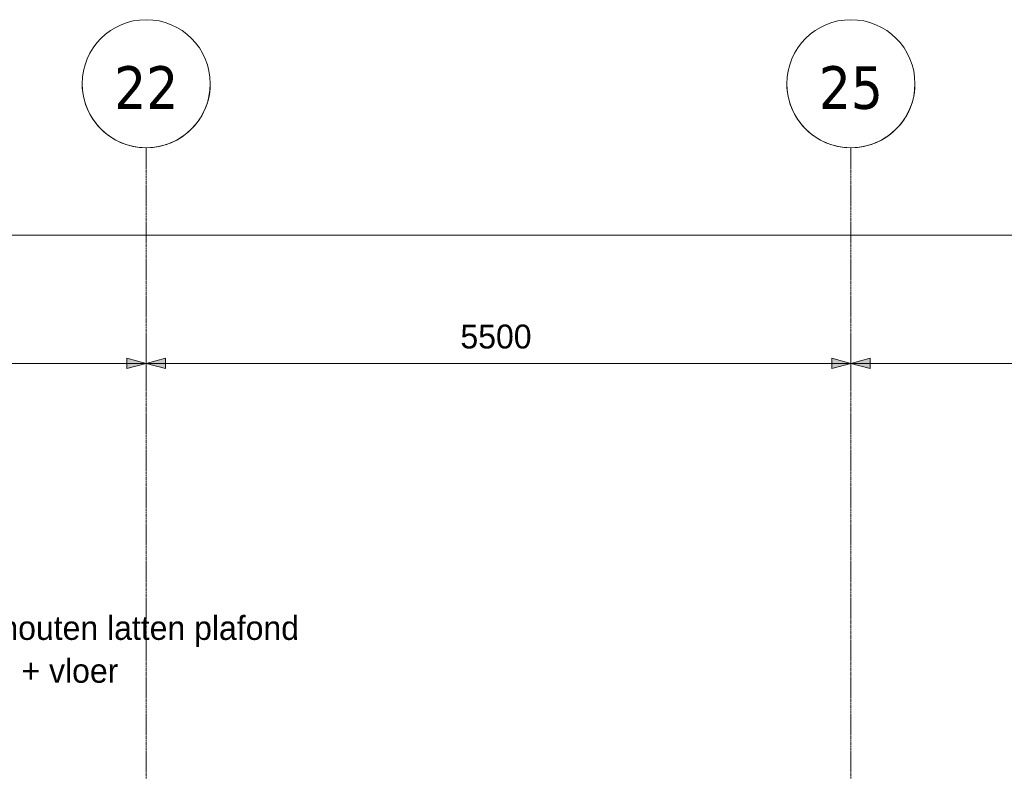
# Model space of a CAD drawing. Header units: millimetres. Extents: x 3625 to 90524, y -20577 to 42628.
# Tile 228 of 256: x 66752 to 74436, y 36758 to 42628. Entities that reach past the tile are written whole.
import ezdxf

# ---------------------------------------------------------------- set-up
doc = ezdxf.new("R2010")
doc.units = ezdxf.units.MM
doc.linetypes.add('stramien', pattern=[22.225, 12.7, -3.175, 3.175, -3.175])
for name, color, linetype, lineweight in [('A-ANNO-DIMS', 1, 'Continuous', 18), ('A-ANNO-DIMS-100', 1, 'Continuous', 18), ('A-CLNG-IDEN', 6, 'Continuous', 18), ('S-GRID', 1, 'Continuous', 18)]:
    doc.layers.add(name, color=color, linetype=linetype, lineweight=lineweight)
doc.styles.add('Frutiger_3', font='txt', dxfattribs={"height": 186.571782})
doc.styles.add('Tahoma', font='TAHOMA.TTF', dxfattribs={"height": 333.256173})
doc.dimstyles.new('00_KU_2_5mm_-_pijl', dxfattribs={"dimscale": 304.8, "dimtxt": 250, "dimasz": 0.492126, "dimexe": 0.590551, "dimexo": 0.0625, "dimgap": 0.164042, "dimtad": 1, "dimdec": 0, "dimzin": 0, "dimdsep": 46, "dimtxsty": 'Frutiger_3', "dimsah": 1, "dimcen": 0.09, "dimdle": 0.590551, "dimazin": 0, "dimtfac": 1, "dimtdec": 0, "dimtix": 1, "dimtmove": 0, "dimatfit": 3, "dimfxl": 0.590551, "dimfxlon": 1, "dimtvp": 1, "dimtolj": 1, "dimtzin": 0, "dimarcsym": 2})

# ---------------------------------------------------------------- blocks, each defined once
blk = doc.blocks.new('Grid - 5 mm-3639987-Plotview plafond vierde Verdieping - 1 op 100')
at = {"layer": 'S-GRID'}
blk.add_circle((0, 0), 5, dxfattribs=at)
for start, end in [(360, 180), (180, 360)]:
    blk.add_arc((0, 0), 5, start, end, dxfattribs=at)
blk = doc.blocks.new('DIMBLOCK1-Plotview plafond vierde Verdieping - 1 op 100')
at = {"layer": 'A-ANNO-DIMS-100', "transparency": 16777216}
for points in [[(29239.1, 40943.5), (29389.1, 40903.3), (29389.1, 40983.7)], [(78739.1, 40943.5), (78589.1, 40983.7), (78589.1, 40903.3)]]:
    blk.add_hatch(color=256, dxfattribs=at).paths.add_polyline_path(points, flags=0)
for p, q in [((29239.1, 41123.5), (29239.1, 40763.5)), ((29239.1, 40943.5), (29239.1, 41123.5)), ((78739.1, 41123.5), (78739.1, 40763.5)), ((78739.1, 40943.5), (78739.1, 41123.5)), ((29389.1, 40983.7), (29239.1, 40943.5)), ((29389.1, 40903.3), (29389.1, 40983.7)), ((78739.1, 40943.5), (78589.1, 40983.7)), ((78589.1, 40983.7), (78589.1, 40903.3)), ((29059.1, 40943.5), (78919.1, 40943.5)), ((29239.1, 40943.5), (29389.1, 40903.3)), ((78589.1, 40903.3), (78739.1, 40943.5))]:
    blk.add_line(p, q, dxfattribs=at)
at = {"layer": 'A-ANNO-DIMS-100', "color": 0, "transparency": 16777216, "insert": (53617.2, 41246.5), "char_height": 186.57, "width": 892.405, "attachment_point": 1, "line_spacing_factor": 1.017696, "style": 'Frutiger_3'}
blk.add_mtext('49500', dxfattribs=at)
blk = doc.blocks.new('DIMBLOCK8-Plotview plafond vierde Verdieping - 1 op 100')
at = {"layer": 'A-ANNO-DIMS-100', "transparency": 16777216}
for points in [[(62239.1, 39943.5), (62089.1, 39983.7), (62089.1, 39903.3)], [(62239.1, 39943.5), (62389.1, 39903.3), (62389.1, 39983.7)], [(67739.1, 39943.5), (67589.1, 39983.7), (67589.1, 39903.3)], [(67739.1, 39943.5), (67889.1, 39903.3), (67889.1, 39983.7)]]:
    blk.add_hatch(color=256, dxfattribs=at).paths.add_polyline_path(points, flags=0)
for p, q in [((62239.1, 40123.5), (62239.1, 39763.5)), ((62239.1, 39943.5), (62239.1, 40123.5)), ((67739.1, 40123.5), (67739.1, 39763.5)), ((67739.1, 39943.5), (67739.1, 40123.5)), ((62239.1, 39943.5), (62089.1, 39983.7)), ((62089.1, 39983.7), (62089.1, 39903.3)), ((62389.1, 39983.7), (62239.1, 39943.5)), ((62389.1, 39903.3), (62389.1, 39983.7)), ((67739.1, 39943.5), (67589.1, 39983.7)), ((67589.1, 39983.7), (67589.1, 39903.3)), ((67889.1, 39983.7), (67739.1, 39943.5)), ((67889.1, 39903.3), (67889.1, 39983.7)), ((62089.1, 39903.3), (62239.1, 39943.5)), ((62239.1, 39943.5), (67739.1, 39943.5)), ((62239.1, 39943.5), (62389.1, 39903.3)), ((67589.1, 39903.3), (67739.1, 39943.5)), ((67739.1, 39943.5), (67889.1, 39903.3))]:
    blk.add_line(p, q, dxfattribs=at)
at = {"layer": 'A-ANNO-DIMS-100', "color": 0, "transparency": 16777216, "insert": (64691.6, 40246.5), "char_height": 186.57, "width": 713.924, "attachment_point": 1, "line_spacing_factor": 1.017696, "style": 'Frutiger_3'}
blk.add_mtext('5500', dxfattribs=at)
blk = doc.blocks.new('DIMBLOCK9-Plotview plafond vierde Verdieping - 1 op 100')
at = {"layer": 'A-ANNO-DIMS-100', "transparency": 16777216}
for points in [[(67739.1, 39943.5), (67589.1, 39983.7), (67589.1, 39903.3)], [(67739.1, 39943.5), (67889.1, 39903.3), (67889.1, 39983.7)], [(73239.1, 39943.5), (73089.1, 39983.7), (73089.1, 39903.3)], [(73239.1, 39943.5), (73389.1, 39903.3), (73389.1, 39983.7)]]:
    blk.add_hatch(color=256, dxfattribs=at).paths.add_polyline_path(points, flags=0)
for p, q in [((67739.1, 40123.5), (67739.1, 39763.5)), ((67739.1, 39943.5), (67739.1, 40123.5)), ((73239.1, 40123.5), (73239.1, 39763.5)), ((73239.1, 39943.5), (73239.1, 40123.5)), ((67739.1, 39943.5), (67589.1, 39983.7)), ((67589.1, 39983.7), (67589.1, 39903.3)), ((67889.1, 39983.7), (67739.1, 39943.5)), ((67889.1, 39903.3), (67889.1, 39983.7)), ((73239.1, 39943.5), (73089.1, 39983.7)), ((73089.1, 39983.7), (73089.1, 39903.3)), ((73389.1, 39983.7), (73239.1, 39943.5)), ((73389.1, 39903.3), (73389.1, 39983.7)), ((67589.1, 39903.3), (67739.1, 39943.5)), ((67739.1, 39943.5), (73239.1, 39943.5)), ((67739.1, 39943.5), (67889.1, 39903.3)), ((73089.1, 39903.3), (73239.1, 39943.5)), ((73239.1, 39943.5), (73389.1, 39903.3))]:
    blk.add_line(p, q, dxfattribs=at)
at = {"layer": 'A-ANNO-DIMS-100', "color": 0, "transparency": 16777216, "insert": (70191.6, 40246.5), "char_height": 186.57, "width": 713.924, "attachment_point": 1, "line_spacing_factor": 1.017696, "style": 'Frutiger_3'}
blk.add_mtext('5500', dxfattribs=at)
blk = doc.blocks.new('DIMBLOCK10-Plotview plafond vierde Verdieping - 1 op 100')
at = {"layer": 'A-ANNO-DIMS-100', "transparency": 16777216}
for points in [[(73239.1, 39943.5), (73089.1, 39983.7), (73089.1, 39903.3)], [(73239.1, 39943.5), (73389.1, 39903.3), (73389.1, 39983.7)], [(78739.1, 39943.5), (78589.1, 39983.7), (78589.1, 39903.3)]]:
    blk.add_hatch(color=256, dxfattribs=at).paths.add_polyline_path(points, flags=0)
for p, q in [((73239.1, 40123.5), (73239.1, 39763.5)), ((73239.1, 39943.5), (73239.1, 40123.5)), ((78739.1, 40123.5), (78739.1, 39763.5)), ((78739.1, 39943.5), (78739.1, 40123.5)), ((73239.1, 39943.5), (73089.1, 39983.7)), ((73089.1, 39983.7), (73089.1, 39903.3)), ((73389.1, 39983.7), (73239.1, 39943.5)), ((73389.1, 39903.3), (73389.1, 39983.7)), ((78739.1, 39943.5), (78589.1, 39983.7)), ((78589.1, 39983.7), (78589.1, 39903.3)), ((73089.1, 39903.3), (73239.1, 39943.5)), ((73239.1, 39943.5), (78919.1, 39943.5)), ((73239.1, 39943.5), (73389.1, 39903.3)), ((78589.1, 39903.3), (78739.1, 39943.5))]:
    blk.add_line(p, q, dxfattribs=at)
at = {"layer": 'A-ANNO-DIMS-100', "color": 0, "transparency": 16777216, "insert": (75691.6, 40246.5), "char_height": 186.57, "width": 713.924, "attachment_point": 1, "line_spacing_factor": 1.017696, "style": 'Frutiger_3'}
blk.add_mtext('5500', dxfattribs=at)

msp = doc.modelspace()

# ---------------------------------------------------------------- linework, layer by layer
at = {"layer": 'S-GRID', "linetype": 'stramien'}
for p, q in [((67739.1, 41627.6), (67739.1, -3246.7)), ((73239.1, 41627.6), (73239.1, -3246.7))]:
    msp.add_line(p, q, dxfattribs=at)

# ---------------------------------------------------------------- block references
at = {"layer": 'S-GRID', "xscale": 99.99999999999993, "yscale": 99.99999999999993, "zscale": 99.99999999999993, "rotation": 180}
for p in [(67739.1, 42127.6), (73239.1, 42127.6)]:
    msp.add_blockref('Grid - 5 mm-3639987-Plotview plafond vierde Verdieping - 1 op 100', p, dxfattribs=at)

# ---------------------------------------------------------------- texts
at = {"layer": 'A-CLNG-IDEN', "char_height": 186.572, "attachment_point": 1, "line_spacing_factor": 1.017696, "style": 'Frutiger_3'}
for s, insert, width in [('massief houten latten plafond', (65672, 37970.6), 4434), ('2700 mm + vloer', (65656.4, 37636), 2436)]:
    msp.add_mtext(s, dxfattribs=dict(at, insert=insert, width=width))

# ---------------------------------------------------------------- dimensions: what is measured, and where the dimension line sits
at = {"layer": 'A-ANNO-DIMS'}
for base, p1, p2, override, picture, middle in [((78739.1, 40943.5), (29239.1, 41123.5), (78739.1, 41123.5), {"dimpost": '<>', "dimfxl": 49500}, 'DIMBLOCK1-Plotview plafond vierde Verdieping - 1 op 100', (53989.1, 41090)), ((67739.1, 39943.5), (62239.1, 40123.5), (67739.1, 40123.5), {"dimpost": '<>', "dimfxl": 5500}, 'DIMBLOCK8-Plotview plafond vierde Verdieping - 1 op 100', (64989.1, 40090)), ((73239.1, 39943.5), (67739.1, 40123.5), (73239.1, 40123.5), {"dimpost": '<>', "dimfxl": 5500}, 'DIMBLOCK9-Plotview plafond vierde Verdieping - 1 op 100', (70489.1, 40090)), ((78739.1, 39943.5), (73239.1, 40123.5), (78739.1, 40123.5), {"dimpost": '<>', "dimfxl": 5500}, 'DIMBLOCK10-Plotview plafond vierde Verdieping - 1 op 100', (75989.1, 40090))]:
    dim = msp.add_linear_dim(base=base, p1=p1, p2=p2, dimstyle='00_KU_2_5mm_-_pijl', override=override, dxfattribs=at)
    dim.commit()
    dim.dimension.update_dxf_attribs({"geometry": picture, "text_midpoint": middle})

# ---------------------------------------------------------------- next in the draw order: texts
at = {"layer": 'S-GRID', "char_height": 333.26, "width": 604.77, "attachment_point": 2, "line_spacing_factor": 1.000232, "style": 'Tahoma', "bg_fill": 3, "box_fill_scale": 1.25, "bg_fill_color": 0, "bg_fill_transparency": 0}
for s, insert in [('22', (67739.2, 42264.5)), ('25', (73239.2, 42264.5))]:
    msp.add_mtext(s, dxfattribs=dict(at, insert=insert))

doc.saveas('drawing.dxf')
